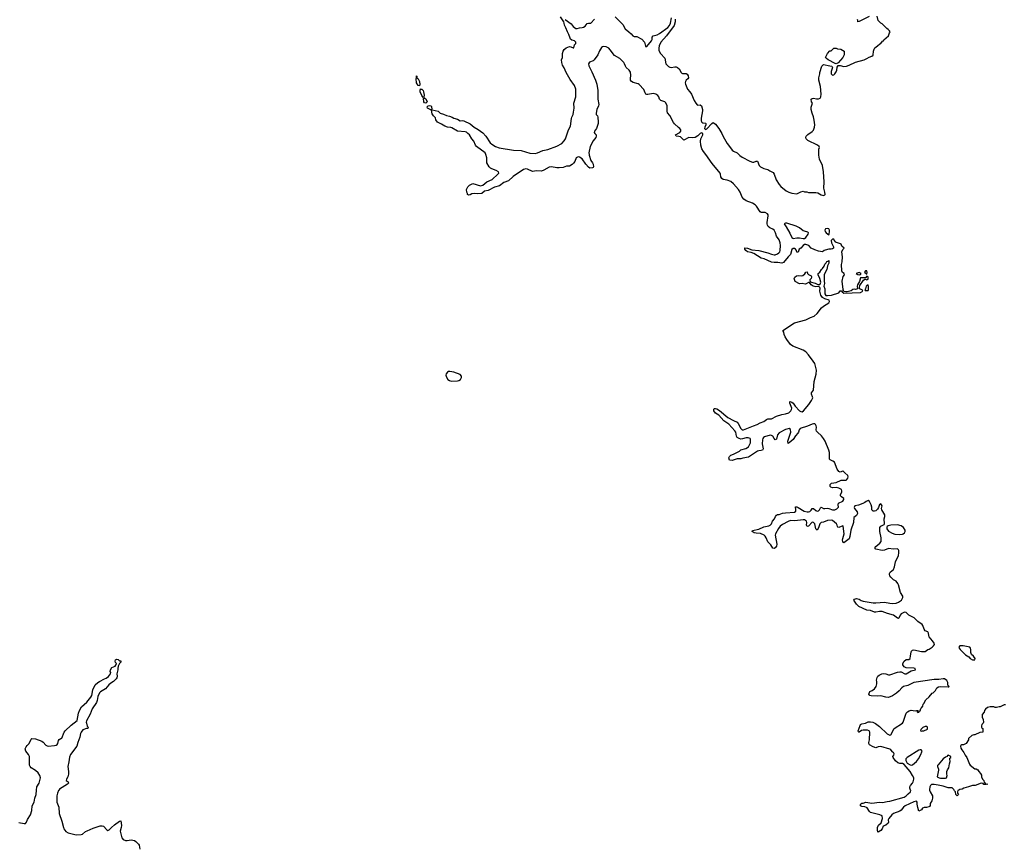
# Model space of a CAD drawing. Header units: inches. Extents: x 2494115 to 2685112, y 774173 to 915163.
# Tile 81 of 215: x 2594001 to 2609493, y 809083 to 822123. Entities that reach past the tile are written whole.
import ezdxf

# ---------------------------------------------------------------- set-up
doc = ezdxf.new("R2010")
doc.units = ezdxf.units.IN
doc.header["$MEASUREMENT"] = 0
for name, color, linetype in [('C5890', 7, 'Continuous'), ('C5891', 7, 'Continuous'), ('C6800', 7, 'Continuous'), ('C6801', 7, 'Continuous'), ('C6802', 7, 'Continuous')]:
    doc.layers.add(name, color=color, linetype=linetype)

msp = doc.modelspace()

# ---------------------------------------------------------------- linework, layer by layer
at = {"layer": 'C5890', "color": 5, "elevation": 20}
for points in [[(2593990, 809491), (2594070, 809473), (2594090, 809474), (2594106, 809494), (2594124, 809536), (2594172, 809610), (2594190, 809676), (2594198, 809750), (2594231, 809810), (2594241, 809870), (2594260, 809930), (2594267, 810000)], [(2594620, 810000), (2594612, 809990), (2594596, 809950), (2594586, 809910), (2594584, 809810), (2594619, 809730), (2594622, 809630), (2594666, 809510), (2594688, 809410), (2594697, 809390), (2594726, 809346), (2594765, 809325), (2594890, 809293), (2594970, 809301), (2594990, 809306), (2595035, 809345), (2595061, 809359), (2595158, 809402), (2595270, 809438), (2595297, 809437), (2595321, 809430), (2595370, 809371), (2595390, 809365), (2595410, 809371), (2595445, 809410), (2595492, 809450), (2595570, 809511), (2595590, 809514), (2595604, 809444), (2595600, 809410), (2595584, 809350), (2595607, 809247), (2595630, 809222), (2595666, 809206), (2595690, 809205), (2595755, 809215), (2595806, 809206), (2595830, 809190), (2595870, 809150), (2595880, 809130), (2595892, 809070)]]:
    msp.add_lwpolyline(points, dxfattribs=at)
at = {"layer": 'C5891', "color": 5, "elevation": 20}
msp.add_lwpolyline([(2594267, 810000), (2594271, 810050), (2594305, 810110), (2594328, 810190), (2594317, 810230), (2594290, 810270), (2594250, 810307), (2594183, 810350), (2594164, 810370), (2594155, 810390), (2594158, 810490), (2594155, 810530), (2594139, 810559), (2594098, 810610), (2594089, 810650), (2594101, 810679), (2594118, 810702), (2594149, 810731), (2594180, 810800), (2594190, 810811), (2594250, 810804), (2594348, 810768), (2594371, 810751), (2594410, 810707), (2594433, 810693), (2594450, 810690), (2594550, 810701), (2594573, 810707), (2594590, 810716), (2594599, 810730), (2594610, 810781), (2594624, 810796), (2594651, 810809), (2594662, 810818), (2594703, 810910), (2594718, 810930), (2594810, 811021), (2594905, 811095), (2594924, 811210), (2594943, 811250), (2594975, 811310), (2595058, 811382), (2595121, 811459), (2595136, 811490), (2595150, 811575), (2595190, 811654), (2595229, 811690), (2595259, 811710), (2595338, 811750), (2595362, 811758), (2595396, 811784), (2595429, 811830), (2595435, 811850), (2595427, 811867), (2595430, 811890), (2595450, 811930), (2595506, 811950), (2595516, 811964), (2595526, 811990), (2595509, 812009), (2595504, 812030), (2595509, 812050), (2595530, 812058), (2595550, 812052), (2595570, 812032), (2595591, 812031), (2595591, 812011), (2595571, 811989), (2595551, 811949), (2595545, 811910), (2595546, 811890), (2595531, 811830), (2595535, 811790), (2595530, 811768), (2595518, 811750), (2595476, 811710), (2595436, 811684), (2595405, 811655), (2595350, 811593), (2595275, 811545), (2595264, 811536), (2595242, 811498), (2595230, 811470), (2595220, 811410), (2595210, 811378), (2595144, 811276), (2595110, 811195), (2595052, 811090), (2595048, 811070), (2595050, 811050), (2595063, 811003), (2595078, 810990), (2595074, 810970), (2595050, 810966), (2594995, 810945), (2594967, 810913), (2594958, 810890), (2594948, 810830), (2594915, 810750), (2594900, 810690), (2594802, 810558), (2594783, 810517), (2594776, 810444), (2594759, 810370), (2594769, 810290), (2594768, 810250), (2594759, 810210), (2594736, 810170), (2594731, 810150), (2594765, 810130), (2594771, 810110), (2594754, 810090), (2594629, 810011), (2594620, 810000)], dxfattribs=at)
at = {"layer": 'C6800', "color": 5, "elevation": 20}
for points in [[(2608318, 810000), (2608327, 809970), (2608361, 809910), (2608361, 809870), (2608351, 809830), (2608326, 809790), (2608324, 809756), (2608317, 809743), (2608305, 809735), (2608270, 809724), (2608230, 809724), (2608208, 809712), (2608190, 809689), (2608150, 809666), (2608130, 809726), (2608122, 809778), (2608124, 809810), (2608110, 809824), (2608070, 809813), (2607931, 809750), (2607908, 809730), (2607870, 809681), (2607850, 809665), (2607751, 809630), (2607721, 809610), (2607675, 809550), (2607667, 809530), (2607671, 809490), (2607664, 809476), (2607631, 809449), (2607588, 809432), (2607570, 809390), (2607550, 809363), (2607510, 809335), (2607502, 809342), (2607496, 809370), (2607496, 809410), (2607515, 809445), (2607554, 809486), (2607576, 809550), (2607573, 809593), (2607532, 809612), (2607390, 809648), (2607370, 809663), (2607337, 809717), (2607326, 809726), (2607296, 809736), (2607250, 809738), (2607230, 809750), (2607229, 809770), (2607237, 809783), (2607250, 809794), (2607270, 809794), (2607313, 809807), (2607410, 809795), (2607530, 809808), (2607574, 809806), (2607650, 809819), (2607690, 809822), (2607915, 809890), (2607949, 809910), (2607978, 809942), (2608015, 809970), (2608022, 809990), (2608018, 810000)], [(2608778, 810000), (2608762, 809990), (2608754, 809970), (2608754, 809950), (2608774, 809930), (2608750, 809908), (2608728, 809930), (2608726, 809970), (2608710, 809986), (2608703, 810000)]]:
    msp.add_lwpolyline(points, dxfattribs=at)
at = {"layer": 'C6801', "color": 5, "elevation": 20}
for points in [[(2602959, 820000), (2602960, 819990), (2602987, 819907), (2603015, 819870), (2603023, 819850), (2603027, 819810), (2603023, 819797), (2603012, 819790), (2602970, 819788), (2602950, 819800), (2602909, 819849), (2602853, 819933), (2602810, 819962), (2602790, 819964), (2602758, 819950), (2602734, 819890), (2602715, 819865), (2602694, 819846), (2602650, 819820), (2602602, 819818), (2602550, 819799), (2602489, 819791), (2602450, 819792), (2602369, 819809), (2602330, 819800), (2602250, 819753), (2602210, 819741), (2602130, 819743), (2602070, 819732), (2601990, 819769), (2601966, 819774), (2601930, 819767), (2601763, 819657), (2601690, 819587), (2601619, 819561), (2601550, 819508), (2601474, 819486), (2601370, 819435), (2601314, 819426), (2601270, 819390), (2601210, 819381), (2601150, 819390), (2601117, 819383), (2601090, 819365), (2601063, 819363), (2601048, 819370), (2601048, 819390), (2601038, 819410), (2601029, 819450), (2601050, 819492), (2601080, 819520), (2601130, 819543), (2601249, 819509), (2601290, 819517), (2601349, 819571), (2601433, 819607), (2601525, 819690), (2601542, 819710), (2601535, 819730), (2601499, 819750), (2601430, 819775), (2601409, 819789), (2601390, 819810), (2601350, 819870), (2601352, 819950), (2601335, 820000)], [(2608018, 810000), (2608005, 810030), (2608009, 810050), (2608018, 810070), (2608050, 810110), (2608060, 810130), (2608070, 810170), (2608068, 810190), (2608051, 810230), (2608012, 810292), (2607920, 810400), (2607890, 810419), (2607850, 810415), (2607818, 810430), (2607780, 810460), (2607742, 810510), (2607738, 810530), (2607754, 810546), (2607759, 810570), (2607749, 810590), (2607737, 810597), (2607710, 810633), (2607690, 810645), (2607550, 810683), (2607510, 810679), (2607470, 810666), (2607430, 810678), (2607374, 810710), (2607361, 810730), (2607361, 810750), (2607372, 810790), (2607375, 810910), (2607369, 810929), (2607341, 810941), (2607270, 810941), (2607245, 810935), (2607210, 810909), (2607206, 810910), (2607198, 810918), (2607195, 810930), (2607223, 811017), (2607230, 811031), (2607250, 811042), (2607310, 811054), (2607350, 811071), (2607390, 811074), (2607427, 811067), (2607467, 811047), (2607530, 811001), (2607650, 810883), (2607690, 810865), (2607710, 810867), (2607762, 810970), (2607889, 811050), (2607902, 811070), (2607949, 811210), (2607968, 811230), (2607994, 811246), (2608030, 811256), (2608090, 811245), (2608109, 811251), (2608132, 811252), (2608133, 811247), (2608122, 811238), (2608122, 811230), (2608130, 811222), (2608150, 811226), (2608160, 811240), (2608170, 811245), (2608178, 811282), (2608190, 811292), (2608210, 811322), (2608216, 811350), (2608230, 811367), (2608236, 811384), (2608259, 811421), (2608310, 811468), (2608357, 811523), (2608373, 811530), (2608410, 811567), (2608433, 811607), (2608457, 811623), (2608490, 811631), (2608610, 811622), (2608618, 811622), (2608626, 811630), (2608606, 811650), (2608606, 811690), (2608590, 811726), (2608550, 811748), (2608530, 811749), (2608463, 811737), (2608390, 811738), (2608070, 811692), (2607976, 811644), (2607907, 811630), (2607879, 811610), (2607840, 811560), (2607798, 811522), (2607736, 811484), (2607670, 811457), (2607630, 811459), (2607550, 811484), (2607490, 811478), (2607400, 811480), (2607378, 811490), (2607362, 811510), (2607378, 811550), (2607414, 811566), (2607449, 811591), (2607475, 811630), (2607488, 811670), (2607489, 811710), (2607484, 811730), (2607494, 811770), (2607505, 811790), (2607524, 811810), (2607568, 811830), (2607590, 811835), (2607630, 811831), (2607670, 811811), (2607690, 811811), (2607810, 811855), (2607850, 811859), (2607870, 811859), (2607930, 811831), (2607950, 811831), (2608030, 811876), (2608094, 811890), (2608093, 811910), (2608070, 811918), (2607950, 811921), (2607918, 811938), (2607899, 811970), (2607899, 811990), (2607917, 812030), (2607950, 812054), (2607990, 812055), (2608012, 812068), (2608015, 812110), (2608028, 812170), (2608035, 812185), (2608050, 812202), (2608072, 812208), (2608190, 812179), (2608250, 812179), (2608289, 812210), (2608310, 812218), (2608356, 812250), (2608380, 812270), (2608393, 812290), (2608388, 812310), (2608365, 812350), (2608310, 812410), (2608303, 812430), (2608302, 812470), (2608288, 812488), (2608250, 812507), (2608230, 812530), (2608212, 812590), (2608203, 812603), (2608130, 812650), (2608077, 812710), (2607991, 812751), (2607950, 812796), (2607930, 812797), (2607910, 812792), (2607870, 812771), (2607855, 812750), (2607835, 812705), (2607830, 812701), (2607810, 812705), (2607750, 812751), (2607656, 812776), (2607570, 812809), (2607530, 812812), (2607470, 812799), (2607450, 812799), (2607390, 812824), (2607330, 812833), (2607205, 812890), (2607170, 812926), (2607125, 812990), (2607136, 813004), (2607170, 813012), (2607210, 813002), (2607242, 812982), (2607270, 812974), (2607430, 812948), (2607470, 812946), (2607610, 812957), (2607690, 812939), (2607730, 812935), (2607790, 812942), (2607830, 812955), (2607874, 812990), (2607896, 813030), (2607897, 813050), (2607862, 813110), (2607829, 813229), (2607819, 813250), (2607790, 813285), (2607750, 813310), (2607707, 813350), (2607692, 813370), (2607685, 813390), (2607686, 813410), (2607698, 813430), (2607747, 813473), (2607766, 813510), (2607782, 813590), (2607828, 813690), (2607835, 813735), (2607835, 813770), (2607830, 813781), (2607810, 813794), (2607750, 813790), (2607670, 813803), (2607610, 813775), (2607570, 813772), (2607473, 813790), (2607458, 813810), (2607472, 813830), (2607537, 813883), (2607555, 813910), (2607558, 813970), (2607533, 814070), (2607532, 814110), (2607536, 814130), (2607550, 814151), (2607602, 814178), (2607609, 814190), (2607605, 814270), (2607613, 814307), (2607613, 814330), (2607566, 814410), (2607563, 814430), (2607569, 814470), (2607562, 814490), (2607550, 814504), (2607530, 814492), (2607516, 814444), (2607500, 814420), (2607470, 814395), (2607450, 814388), (2607429, 814390), (2607409, 814409), (2607410, 814450), (2607400, 814490), (2607370, 814541), (2607350, 814554), (2607317, 814543), (2607296, 814524), (2607268, 814510), (2607197, 814483), (2607142, 814470), (2607133, 814447), (2607138, 814430), (2607178, 814378), (2607181, 814350), (2607170, 814322), (2607126, 814290), (2607122, 814210), (2607076, 814090), (2607061, 813990), (2607050, 813953), (2606970, 813890), (2606957, 813897), (2606950, 813909), (2606947, 813930), (2606950, 813956), (2606972, 814030), (2606960, 814150), (2606950, 814160), (2606890, 814130), (2606874, 814134), (2606866, 814146), (2606863, 814170), (2606853, 814190), (2606790, 814239), (2606770, 814245), (2606710, 814239), (2606650, 814216), (2606609, 814210), (2606588, 814190), (2606570, 814128), (2606550, 814092), (2606528, 814108), (2606510, 814190), (2606490, 814212), (2606470, 814216), (2606410, 814151), (2606390, 814147), (2606380, 814170), (2606387, 814210), (2606381, 814230), (2606351, 814251), (2606330, 814254), (2606197, 814237), (2606130, 814240), (2606090, 814226), (2606003, 814177), (2605966, 814150), (2605942, 814118), (2605894, 814030), (2605890, 814010), (2605915, 813870), (2605910, 813838), (2605890, 813809), (2605870, 813799), (2605850, 813806), (2605817, 813857), (2605770, 813904), (2605747, 813970), (2605733, 813993), (2605713, 814013), (2605658, 814038), (2605590, 814041), (2605555, 814050), (2605526, 814070), (2605530, 814082), (2605630, 814104), (2605710, 814144), (2605790, 814160), (2605810, 814168), (2605829, 814191), (2605846, 814230), (2605876, 814270), (2605894, 814306), (2605910, 814326), (2605926, 814334), (2605950, 814334), (2606004, 814356), (2606050, 814364), (2606190, 814375), (2606211, 814390), (2606213, 814413), (2606207, 814450), (2606210, 814458), (2606230, 814457), (2606250, 814447), (2606346, 814386), (2606390, 814376), (2606410, 814377), (2606435, 814385), (2606455, 814405), (2606470, 814430), (2606490, 814429), (2606530, 814398), (2606549, 814389), (2606570, 814392), (2606586, 814410), (2606599, 814441), (2606610, 814452), (2606650, 814433), (2606670, 814429), (2606710, 814435), (2606730, 814432), (2606790, 814410), (2606828, 814412), (2606856, 814424), (2606882, 814450), (2606880, 814490), (2606885, 814515), (2606950, 814548), (2606969, 814570), (2606967, 814590), (2606933, 814613), (2606915, 814630), (2606914, 814650), (2606938, 814690), (2606939, 814710), (2606929, 814730), (2606890, 814753), (2606850, 814759), (2606790, 814758), (2606764, 814764), (2606755, 814775), (2606752, 814810), (2606772, 814828), (2606850, 814842), (2606925, 814875), (2606986, 814874), (2607003, 814877), (2607014, 814886), (2607031, 814909), (2607037, 814930), (2607032, 814950), (2606984, 814990), (2606970, 815009), (2606956, 815016), (2606950, 815018), (2606910, 815004), (2606890, 815013), (2606864, 815050), (2606819, 815159), (2606797, 815177), (2606754, 815194), (2606745, 815205), (2606740, 815230), (2606745, 815310), (2606734, 815350), (2606673, 815490), (2606649, 815530), (2606615, 815575), (2606554, 815630), (2606540, 815650), (2606534, 815670), (2606536, 815710), (2606533, 815730), (2606523, 815750), (2606510, 815761), (2606490, 815762), (2606470, 815757), (2606394, 815726), (2606282, 815690), (2606265, 815670), (2606255, 815630), (2606246, 815614), (2606210, 815574), (2606170, 815515), (2606110, 815463), (2606090, 815455), (2606087, 815490), (2606133, 815633), (2606130, 815675), (2606110, 815687), (2606070, 815681), (2606050, 815673), (2605950, 815622), (2605927, 815590), (2605910, 815521), (2605890, 815512), (2605870, 815533), (2605849, 815569), (2605830, 815580), (2605810, 815582), (2605721, 815559), (2605704, 815550), (2605693, 815530), (2605689, 815510), (2605685, 815450), (2605697, 815370), (2605686, 815350), (2605670, 815341), (2605630, 815340), (2605610, 815332), (2605470, 815238), (2605378, 815222), (2605350, 815212), (2605290, 815210), (2605210, 815187), (2605169, 815189), (2605157, 815230), (2605167, 815250), (2605189, 815270), (2605233, 815287), (2605325, 815335), (2605350, 815352), (2605424, 815376), (2605470, 815400), (2605498, 815462), (2605502, 815490), (2605499, 815519), (2605492, 815532), (2605465, 815545), (2605430, 815545), (2605374, 815526), (2605350, 815524), (2605323, 815530), (2605291, 815550), (2605279, 815570), (2605268, 815630), (2605253, 815653), (2605159, 815759), (2605078, 815810), (2604999, 815899), (2604950, 815933), (2604924, 815970), (2604921, 815990), (2604930, 816005), (2604950, 816004), (2604970, 815998), (2605010, 815972), (2605143, 815863), (2605230, 815817), (2605290, 815791), (2605306, 815770), (2605349, 815689), (2605370, 815671), (2605390, 815670), (2605547, 815733), (2605604, 815750), (2605650, 815776), (2605710, 815799), (2605750, 815830), (2605770, 815840), (2605830, 815844), (2605910, 815885), (2605990, 815908), (2606050, 815918), (2606103, 815937), (2606134, 815966), (2606145, 815990), (2606148, 816010), (2606121, 816090), (2606119, 816110), (2606124, 816116), (2606150, 816106), (2606170, 816090), (2606203, 816043), (2606270, 815969), (2606290, 815957), (2606310, 815954), (2606335, 815965), (2606415, 816065), (2606460, 816130), (2606480, 816170), (2606477, 816190), (2606459, 816230), (2606460, 816250), (2606489, 816291), (2606503, 816430), (2606535, 816545), (2606537, 816610), (2606530, 816650), (2606510, 816710), (2606488, 816748), (2606410, 816850), (2606370, 816894), (2606330, 816920), (2606166, 816986), (2606130, 817010), (2606070, 817090), (2606045, 817130), (2606030, 817170), (2606023, 817203), (2606009, 817230), (2606190, 817351), (2606370, 817397), (2606442, 817438), (2606503, 817457), (2606550, 817501), (2606619, 817590), (2606650, 817616), (2606732, 817668), (2606742, 817690), (2606738, 817710), (2606670, 817729), (2606630, 817753), (2606608, 817788), (2606599, 817810), (2606593, 817850), (2606596, 817896), (2606590, 817908), (2606578, 817918), (2606570, 817922), (2606530, 817917), (2606487, 817927), (2606455, 817950), (2606427, 817987), (2606410, 817988), (2606374, 817966), (2606358, 817962), (2606310, 817969), (2606270, 817966), (2606203, 818003), (2606188, 818050), (2606198, 818070), (2606226, 818090), (2606250, 818095), (2606309, 818091), (2606324, 818096), (2606356, 818124), (2606370, 818152), (2606390, 818154), (2606398, 818130), (2606410, 818112), (2606452, 818092), (2606460, 818080), (2606462, 818070), (2606452, 818048), (2606434, 818030), (2606438, 817998), (2606517, 817977), (2606557, 817957), (2606590, 817956), (2606598, 817962), (2606606, 817990), (2606592, 818052), (2606562, 818110), (2606564, 818130), (2606589, 818150), (2606615, 818190), (2606635, 818210), (2606658, 818242), (2606670, 818274), (2606690, 818294), (2606703, 818317), (2606718, 818322), (2606730, 818334), (2606731, 818290), (2606712, 818250), (2606702, 818190), (2606667, 818133), (2606661, 818110), (2606659, 818010), (2606663, 817970), (2606651, 817930), (2606667, 817890), (2606668, 817808), (2606685, 817785), (2606710, 817781), (2606772, 817788), (2606890, 817822), (2606910, 817854), (2606930, 817854), (2606940, 817840), (2606970, 817818), (2607230, 817831), (2607269, 817850), (2607258, 817870), (2607215, 817890), (2607213, 817910), (2607222, 817938), (2607277, 818023), (2607301, 818039), (2607310, 818041), (2607330, 818031), (2607350, 818042), (2607350, 818075), (2607330, 818085), (2607310, 818062), (2607230, 818062), (2607217, 818003), (2607181, 817950), (2607176, 817930), (2607182, 817890), (2607150, 817879), (2607130, 817884), (2607110, 817879), (2607083, 817857), (2607021, 817839), (2606999, 817839), (2606968, 817848), (2606958, 817878), (2606944, 818010), (2606957, 818083), (2606981, 818110), (2606975, 818130), (2606946, 818146), (2606935, 818170), (2606934, 818270), (2606941, 818310), (2606947, 818390), (2606936, 818470), (2606952, 818508), (2606974, 818530), (2606938, 818558), (2606925, 818590), (2606917, 818597), (2606854, 818614), (2606842, 818622), (2606814, 818654), (2606810, 818668), (2606790, 818668), (2606771, 818649), (2606775, 818610), (2606806, 818550), (2606805, 818530), (2606790, 818519), (2606770, 818513), (2606732, 818512), (2606710, 818507), (2606661, 818490), (2606630, 818472), (2606570, 818479), (2606510, 818501), (2606454, 818530), (2606418, 818570), (2606370, 818585), (2606350, 818583), (2606330, 818572), (2606290, 818527), (2606267, 818510), (2606250, 818465), (2606230, 818464), (2606224, 818490), (2606209, 818510), (2606190, 818520), (2606170, 818521), (2606150, 818504), (2606127, 818430), (2606090, 818392), (2606017, 818303), (2605990, 818290), (2605930, 818300), (2605870, 818300), (2605830, 818309), (2605717, 818357), (2605670, 818372), (2605550, 818445), (2605510, 818460), (2605455, 818470), (2605425, 818490), (2605409, 818510), (2605408, 818532), (2605450, 818528), (2605523, 818503), (2605631, 818490), (2605770, 818455), (2605831, 818431), (2605870, 818423), (2605890, 818425), (2605923, 818437), (2605946, 818454), (2605959, 818470), (2605967, 818490), (2605973, 818570), (2605966, 818610), (2605950, 818658), (2605910, 818717), (2605893, 818770), (2605870, 818809), (2605850, 818826), (2605802, 818850), (2605780, 818870), (2605766, 818890), (2605760, 818910), (2605761, 818930), (2605776, 819036), (2605776, 819050), (2605767, 819067), (2605730, 819090), (2605670, 819088), (2605650, 819098), (2605592, 819190), (2605572, 819210), (2605530, 819234), (2605430, 819274), (2605396, 819296), (2605367, 819330), (2605336, 819410), (2605310, 819450), (2605230, 819541), (2605190, 819577), (2605130, 819600), (2605070, 819609), (2605046, 819626), (2605032, 819650), (2605027, 819690), (2605020, 819710), (2604898, 819858), (2604795, 820000)], [(2605318, 820000), (2605330, 819988), (2605370, 819957), (2605490, 819898), (2605530, 819882), (2605550, 819882), (2605590, 819899), (2605610, 819898), (2605637, 819830), (2605656, 819810), (2605710, 819782), (2605770, 819764), (2605802, 819742), (2605856, 819716), (2605872, 819692), (2605905, 819605), (2605949, 819529), (2605978, 819498), (2606063, 819430), (2606103, 819410), (2606150, 819393), (2606230, 819382), (2606290, 819412), (2606330, 819422), (2606350, 819412), (2606388, 819412), (2606410, 819405), (2606530, 819405), (2606558, 819398), (2606610, 819366), (2606650, 819356), (2606670, 819365), (2606673, 819370), (2606669, 819410), (2606652, 819470), (2606661, 819570), (2606648, 819730), (2606630, 819830), (2606586, 819930), (2606573, 819990), (2606573, 820000)], [(2609510, 811338), (2609490, 811338), (2609430, 811308), (2609410, 811308), (2609370, 811298), (2609350, 811298), (2609330, 811308), (2609310, 811309), (2609270, 811309), (2609230, 811299), (2609196, 811270), (2609183, 811250), (2609175, 811225), (2609145, 811190), (2609146, 811146), (2609162, 811110), (2609165, 811070), (2609162, 811050), (2609142, 811030), (2609134, 811010), (2609134, 810990), (2609138, 810978), (2609154, 810970), (2609154, 810910), (2609110, 810906), (2609031, 810869), (2609012, 810868), (2608982, 810858), (2608932, 810810), (2608931, 810790), (2608891, 810730), (2608851, 810709), (2608827, 810713), (2608810, 810702), (2608806, 810690), (2608810, 810658), (2608823, 810630), (2608855, 810590), (2608876, 810550), (2608906, 810510), (2608947, 810407), (2608958, 810390), (2609030, 810334), (2609050, 810332), (2609077, 810317), (2609090, 810294), (2609120, 810260), (2609132, 810232), (2609132, 810210), (2609152, 810170), (2609172, 810150), (2609178, 810118), (2609190, 810114), (2609198, 810098), (2609234, 810090), (2609210, 810086), (2609170, 810088), (2609162, 810102), (2609130, 810108), (2609034, 810070), (2608990, 810073), (2608930, 810049), (2608854, 810030), (2608830, 810015), (2608794, 810010), (2608778, 810000)], [(2608703, 810000), (2608698, 810010), (2608670, 810034), (2608610, 810033), (2608530, 810060), (2608450, 810077), (2608390, 810086), (2608350, 810086), (2608331, 810070), (2608319, 810050), (2608315, 810010), (2608318, 810000)]]:
    msp.add_lwpolyline(points, dxfattribs=at)
at = {"layer": 'C6801', "color": 5}
for points, elevation in [([(2606050, 818923), (2606030, 818910), (2606063, 818863), (2606121, 818761), (2606150, 818696), (2606164, 818684), (2606170, 818680), (2606230, 818690), (2606270, 818690), (2606330, 818680), (2606350, 818682), (2606370, 818696), (2606408, 818750), (2606412, 818770), (2606401, 818781), (2606350, 818793), (2606330, 818802), (2606270, 818850), (2606216, 818876), (2606070, 818921)], 20), ([(2606710, 818838), (2606678, 818830), (2606667, 818810), (2606673, 818790), (2606690, 818771), (2606730, 818738), (2606739, 818750), (2606743, 818790), (2606741, 818810), (2606732, 818830)], 20), ([(2607210, 818143), (2607162, 818130), (2607190, 818111), (2607210, 818106), (2607229, 818111), (2607242, 818130)], 20), ([(2607331, 818170), (2607310, 818169), (2607291, 818150), (2607330, 818118), (2607336, 818144)], 20), ([(2607350, 817949), (2607321, 817930), (2607311, 817889), (2607298, 817870), (2607303, 817863), (2607319, 817859), (2607350, 817863), (2607356, 817870), (2607358, 817902), (2607356, 817930)], 20), ([(2600770, 816585), (2600750, 816584), (2600730, 816576), (2600709, 816551), (2600705, 816530), (2600716, 816496), (2600740, 816460), (2600763, 816443), (2600790, 816436), (2600890, 816440), (2600910, 816445), (2600937, 816463), (2600952, 816490), (2600951, 816511), (2600930, 816539), (2600830, 816576)], 40), ([(2607810, 814173), (2607710, 814169), (2607664, 814156), (2607651, 814149), (2607644, 814136), (2607646, 814110), (2607670, 814074), (2607730, 814041), (2607770, 814029), (2607850, 814022), (2607890, 814024), (2607903, 814030), (2607921, 814050), (2607932, 814070), (2607933, 814090), (2607909, 814129), (2607870, 814157)], 20), ([(2608846, 812270), (2608791, 812269), (2608778, 812250), (2608783, 812230), (2608796, 812210), (2608882, 812130), (2608935, 812095), (2608958, 812070), (2608990, 812051), (2609010, 812048), (2609029, 812051), (2609032, 812070), (2609010, 812105), (2608975, 812135), (2608965, 812165), (2608967, 812210), (2608963, 812230), (2608950, 812249)], 20), ([(2608250, 810999), (2608210, 810982), (2608182, 810950), (2608174, 810930), (2608190, 810925), (2608208, 810932), (2608227, 810933), (2608282, 810958), (2608286, 810990), (2608270, 810998)], 20), ([(2608170, 810634), (2608150, 810629), (2607966, 810514), (2607945, 810490), (2607944, 810464), (2607965, 810425), (2608010, 810397), (2608030, 810391), (2608050, 810394), (2608113, 810450), (2608144, 810490), (2608175, 810550), (2608198, 810610), (2608186, 810630)], 20), ([(2608610, 810546), (2608598, 810542), (2608593, 810527), (2608570, 810518), (2608530, 810489), (2608450, 810397), (2608444, 810384), (2608443, 810370), (2608456, 810330), (2608456, 810310), (2608438, 810210), (2608466, 810190), (2608490, 810184), (2608570, 810184), (2608582, 810190), (2608595, 810230), (2608588, 810252), (2608588, 810290), (2608600, 810320), (2608622, 810350), (2608629, 810410), (2608639, 810450), (2608635, 810490), (2608638, 810502), (2608650, 810514), (2608654, 810530)], 20)]:
    msp.add_lwpolyline(points, close=True, dxfattribs=dict(at, elevation=elevation))
at = {"layer": 'C6802', "color": 5, "elevation": 20}
for points in [[(2601335, 820000), (2601324, 820030), (2601187, 820130), (2601171, 820150), (2601146, 820210), (2601114, 820250), (2601079, 820310), (2601054, 820334), (2601030, 820354), (2601010, 820360), (2600890, 820370), (2600801, 820421), (2600786, 820426), (2600730, 820430), (2600690, 820446), (2600639, 820479), (2600577, 820510), (2600550, 820549), (2600541, 820581), (2600510, 820609), (2600490, 820641), (2600481, 820699), (2600493, 820707), (2600584, 820684), (2600616, 820650), (2600670, 820637), (2600716, 820616), (2600766, 820606), (2600805, 820590), (2600831, 820571), (2600890, 820555), (2600930, 820531), (2600970, 820534), (2600990, 820530), (2601090, 820486), (2601150, 820433), (2601216, 820396), (2601290, 820342), (2601336, 820290), (2601406, 820186), (2601430, 820163), (2601489, 820129), (2601547, 820107), (2601770, 820070), (2601890, 820062), (2602030, 820020), (2602110, 820016), (2602150, 820027), (2602230, 820065), (2602310, 820082), (2602450, 820131), (2602530, 820177), (2602570, 820217), (2602591, 820250), (2602636, 820390), (2602668, 820450), (2602683, 820570), (2602689, 820591), (2602712, 820630), (2602713, 820670), (2602724, 820730), (2602721, 820810), (2602752, 820910), (2602754, 820930), (2602752, 821030), (2602733, 821090), (2602662, 821182), (2602598, 821290), (2602566, 821366), (2602543, 821410), (2602529, 821450), (2602525, 821490), (2602541, 821530), (2602540, 821590), (2602552, 821630), (2602566, 821654), (2602600, 821680), (2602650, 821699), (2602675, 821695), (2602710, 821679), (2602719, 821681), (2602732, 821728), (2602753, 821750), (2602753, 821770), (2602729, 821789), (2602690, 821799), (2602670, 821815), (2602660, 821830), (2602642, 821890), (2602618, 821930), (2602596, 821996), (2602575, 822035), (2602566, 822066), (2602564, 822090), (2602510, 822170)], [(2603370, 822168), (2603490, 822050), (2603530, 821981), (2603584, 821930), (2603622, 821902), (2603650, 821871), (2603670, 821858), (2603710, 821858), (2603790, 821818), (2603831, 821771), (2603846, 821706), (2603850, 821702), (2603870, 821701), (2603941, 821790), (2603951, 821810), (2603955, 821850), (2603967, 821870), (2604030, 821886), (2604070, 821908), (2604198, 822002), (2604226, 822034), (2604240, 822070), (2604258, 822150)], [(2606573, 820000), (2606573, 820087), (2606584, 820110), (2606579, 820130), (2606555, 820150), (2606403, 820223), (2606374, 820250), (2606369, 820270), (2606375, 820290), (2606402, 820318), (2606470, 820366), (2606490, 820386), (2606507, 820430), (2606510, 820470), (2606503, 820543), (2606492, 820592), (2606469, 820651), (2606455, 820710), (2606456, 820744), (2606475, 820810), (2606462, 820830), (2606455, 820870), (2606470, 820881), (2606490, 820887), (2606536, 820876), (2606570, 820876), (2606594, 820886), (2606607, 820910), (2606612, 820950), (2606601, 821070), (2606575, 821170), (2606575, 821210), (2606589, 821270), (2606590, 821294), (2606622, 821390), (2606638, 821410), (2606650, 821416), (2606750, 821399), (2606778, 821390), (2606791, 821370), (2606771, 821310), (2606771, 821271), (2606791, 821251), (2606810, 821256), (2606826, 821270), (2606850, 821305), (2606859, 821330), (2606863, 821377), (2606878, 821402), (2606910, 821403), (2606970, 821388), (2607010, 821390), (2607050, 821405), (2607150, 821456), (2607290, 821491), (2607329, 821510), (2607367, 821533), (2607408, 821550), (2607430, 821566), (2607433, 821630), (2607443, 821657), (2607458, 821682), (2607499, 821710), (2607537, 821743), (2607550, 821748), (2607576, 821784), (2607590, 821791), (2607596, 821804), (2607670, 821868), (2607686, 821914), (2607695, 821930), (2607688, 821948), (2607668, 821968), (2607643, 821983), (2607570, 822058), (2607549, 822069), (2607518, 822098), (2607509, 822110), (2607490, 822178)], [(2607369, 822171), (2607210, 822094), (2607189, 822090), (2607189, 822110), (2607184, 822124)], [(2602585, 822125), (2602677, 822057), (2602710, 822015), (2602730, 821998), (2602750, 821984), (2602770, 821982), (2602810, 821994), (2602850, 821998), (2602873, 822007), (2602897, 822023), (2602930, 822064), (2602950, 822071), (2602970, 822067), (2602990, 822071), (2603045, 822130)], [(2604315, 822130), (2604312, 822092), (2604298, 822030), (2604180, 821870), (2604088, 821770), (2604060, 821710), (2604055, 821675), (2604059, 821639), (2604084, 821590), (2604150, 821517), (2604170, 821430), (2604207, 821387), (2604230, 821374), (2604250, 821370), (2604310, 821379), (2604330, 821379), (2604352, 821372), (2604379, 821350), (2604410, 821291), (2604421, 821281), (2604430, 821276), (2604490, 821276), (2604504, 821264), (2604520, 821240), (2604524, 821210), (2604512, 821190), (2604488, 821170), (2604475, 821150), (2604473, 821130), (2604479, 821110), (2604510, 821031), (2604547, 820990), (2604570, 820951), (2604612, 820852), (2604638, 820810), (2604663, 820783), (2604670, 820780), (2604710, 820785), (2604730, 820770), (2604746, 820710), (2604746, 820690), (2604725, 820575), (2604722, 820530), (2604732, 820510), (2604750, 820501), (2604790, 820497), (2604798, 820490), (2604795, 820470), (2604779, 820430), (2604776, 820410), (2604790, 820397), (2604810, 820404), (2604889, 820491), (2604910, 820503), (2604930, 820497), (2604950, 820478), (2605003, 820410), (2605050, 820330), (2605070, 820284), (2605130, 820173), (2605169, 820129), (2605210, 820069), (2605230, 820052), (2605289, 820029), (2605318, 820000)], [(2604795, 820000), (2604758, 820050), (2604735, 820090), (2604719, 820150), (2604711, 820210), (2604720, 820250), (2604750, 820310), (2604749, 820330), (2604730, 820341), (2604710, 820334), (2604670, 820294), (2604630, 820271), (2604586, 820266), (2604530, 820267), (2604450, 820225), (2604397, 820277), (2604370, 820286), (2604331, 820291), (2604317, 820310), (2604387, 820350), (2604402, 820370), (2604405, 820390), (2604390, 820410), (2604365, 820425), (2604302, 820482), (2604286, 820506), (2604230, 820616), (2604195, 820655), (2604186, 820686), (2604189, 820769), (2604170, 820817), (2604150, 820831), (2604090, 820850), (2604070, 820870), (2604055, 820910), (2604040, 820930), (2604008, 820950), (2603970, 820960), (2603885, 820945), (2603870, 820945), (2603853, 820953), (2603840, 820970), (2603822, 821022), (2603750, 821101), (2603730, 821115), (2603656, 821136), (2603629, 821149), (2603612, 821172), (2603611, 821190), (2603619, 821250), (2603610, 821299), (2603590, 821328), (2603543, 821370), (2603531, 821391), (2603518, 821430), (2603506, 821450), (2603442, 821510), (2603359, 821559), (2603291, 821651), (2603270, 821673), (2603230, 821698), (2603190, 821701), (2603170, 821694), (2603157, 821683), (2603126, 821634), (2603098, 821570), (2603042, 821490), (2603024, 821476), (2602965, 821455), (2602951, 821430), (2602956, 821396), (2603005, 821305), (2603061, 821170), (2603081, 821110), (2603097, 821010), (2603099, 820870), (2603112, 820790), (2603109, 820770), (2603084, 820710), (2603071, 820650), (2603071, 820630), (2603091, 820610), (2603095, 820590), (2603105, 820510), (2603102, 820490), (2603079, 820410), (2603045, 820370), (2603042, 820350), (2603051, 820330), (2603070, 820310), (2603071, 820290), (2603065, 820270), (2603026, 820214), (2602977, 820130), (2602955, 820030), (2602959, 820000)]]:
    msp.add_lwpolyline(points, dxfattribs=at)
for points in [[(2606850, 821428), (2606830, 821434), (2606721, 821490), (2606694, 821510), (2606682, 821530), (2606709, 821591), (2606750, 821634), (2606770, 821634), (2606810, 821674), (2606850, 821674), (2606870, 821662), (2606920, 821660), (2606974, 821630), (2606971, 821570), (2606951, 821530), (2606877, 821443)], [(2600290, 821082), (2600270, 821090), (2600247, 821127), (2600238, 821190), (2600246, 821210), (2600242, 821238), (2600250, 821234), (2600251, 821210), (2600258, 821198), (2600270, 821191), (2600290, 821150), (2600296, 821104)], [(2600350, 820898), (2600330, 820930), (2600304, 820990), (2600301, 821010), (2600310, 821034), (2600311, 821031), (2600330, 821031), (2600350, 821007), (2600357, 820990), (2600365, 820935), (2600358, 820902)], [(2600390, 820809), (2600370, 820817), (2600359, 820830), (2600355, 820885), (2600366, 820890), (2600366, 820894), (2600390, 820877), (2600412, 820830)], [(2600477, 820703), (2600470, 820707), (2600419, 820730), (2600412, 820750), (2600430, 820770), (2600454, 820774), (2600475, 820770), (2600483, 820750), (2600486, 820714)]]:
    msp.add_lwpolyline(points, close=True, dxfattribs=at)

doc.saveas('drawing.dxf')
